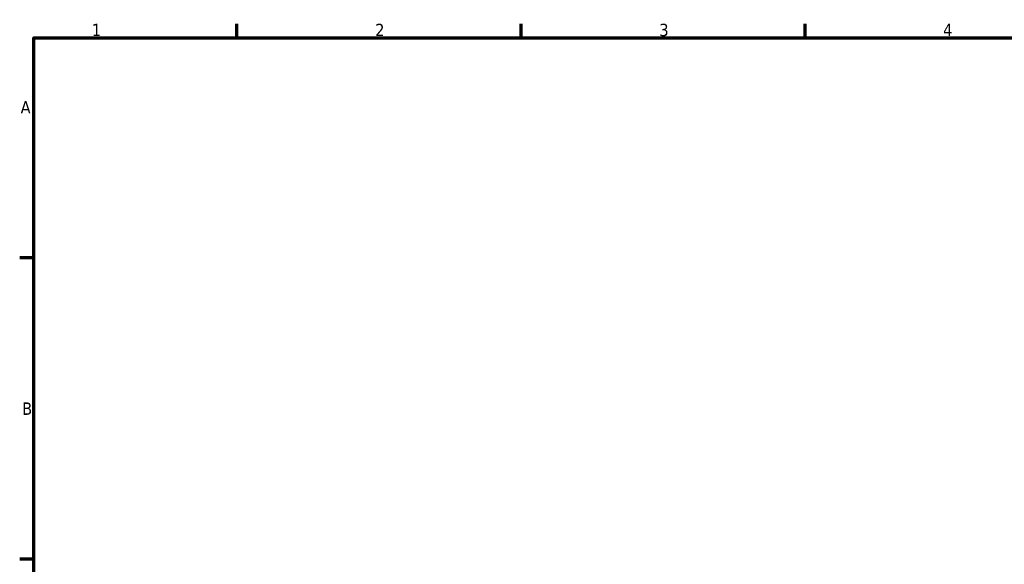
# Model space of a CAD drawing. Header units: millimetres. Extents: x 0 to 898, y 0 to 850.
# Tile 7 of 12: x 17 to 259, y 444 to 578. Entities that reach past the tile are written whole.
import ezdxf

# ---------------------------------------------------------------- set-up
doc = ezdxf.new("R2010")
doc.units = ezdxf.units.MM
doc.layers.add('Border (ANSI)', color=7, linetype='Continuous', lineweight=70)
doc.styles.add('Note Text (ANSI)', font='tahoma.ttf')

# ---------------------------------------------------------------- blocks, each defined once
blk = doc.blocks.new('Borders Default Border')
at = {"layer": 'Border (ANSI)'}
for p, q in [((70.08, 574), (70.08, 577.45)), ((140.17, 574), (140.17, 577.45)), ((210.25, 574), (210.25, 577.45)), ((20, 519.75), (16.55, 519.75)), ((20, 445.5), (16.55, 445.5))]:
    blk.add_line(p, q, dxfattribs=at)
at = {"layer": 'Border (ANSI)', "flags": 128}
blk.add_lwpolyline([(20, 20), (20, 574), (821, 574), (821, 20), (20, 20)], dxfattribs=at)
at = {"layer": 'Border (ANSI)', "char_height": 3.05, "attachment_point": 7, "style": 'Note Text (ANSI)'}
for s, insert in [('1', (34.35, 574.4)), ('2', (104.2, 574.4)), ('3', (174.26, 574.34)), ('4', (244.23, 574.4)), ('A', (16.78, 555.35)), ('B', (17.15, 481.1))]:
    blk.add_mtext(s, dxfattribs=dict(at, insert=insert))

msp = doc.modelspace()

# ---------------------------------------------------------------- block references
msp.add_blockref('Borders Default Border', (0, 0))

doc.saveas('drawing.dxf')
